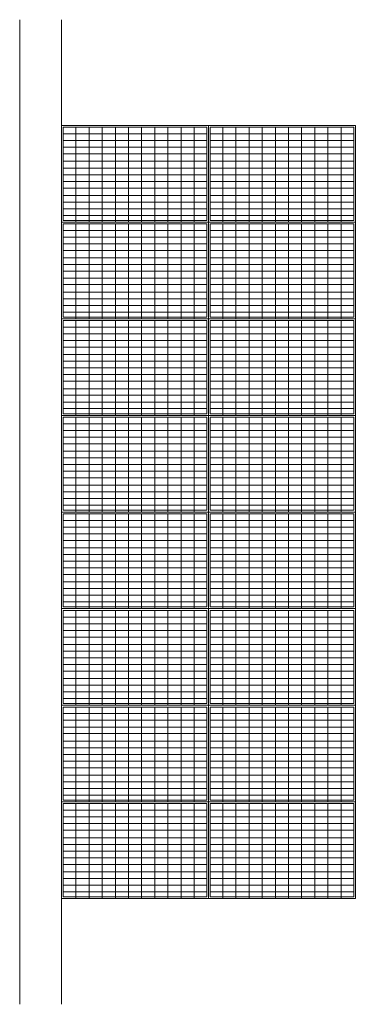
# Model space of a CAD drawing. Header units: metres. Extents: x 1308.3 to 1399.2, y -42.5 to -7.5.
# Tile 1 of 22: x 1308.3 to 1312.3, y -28.8 to -17.1. Entities that reach past the tile are written whole.
import ezdxf

# ---------------------------------------------------------------- set-up
doc = ezdxf.new("R2010")
doc.units = ezdxf.units.M
doc.linetypes.add('AUSGEZOGEN', pattern=[0])
doc.layers.add('XR$5$Allgemein', color=4, linetype='AUSGEZOGEN', lineweight=13)
doc.layers.add('XR$5$Dach', color=3, linetype='AUSGEZOGEN', lineweight=18)

# ---------------------------------------------------------------- blocks, each defined once
blk = doc.blocks.new('COMPLEXOBJECT_1')
at = {"layer": 'XR$5$Allgemein', "color": 52, "linetype": 'AUSGEZOGEN', "lineweight": 13, "transparency": 33554687}
for p, q in [((1308.787, -18.39), (1308.787, -18.795)), ((1310.497, -18.39), (1308.787, -18.39)), ((1308.937, -18.39), (1308.937, -18.795)), ((1309.094, -18.39), (1309.094, -18.795)), ((1309.25, -18.39), (1309.25, -18.795)), ((1309.407, -18.39), (1309.407, -18.795)), ((1309.564, -18.39), (1309.564, -18.795)), ((1309.72, -18.39), (1309.72, -18.795)), ((1309.877, -18.39), (1309.877, -18.795)), ((1310.033, -18.39), (1310.033, -18.795)), ((1310.19, -18.39), (1310.19, -18.795)), ((1310.347, -18.39), (1310.347, -18.795)), ((1310.497, -18.39), (1310.497, -18.795)), ((1310.497, -18.469), (1308.787, -18.469)), ((1310.497, -18.548), (1308.787, -18.548)), ((1310.497, -18.628), (1308.787, -18.628)), ((1310.497, -18.707), (1308.787, -18.707)), ((1310.497, -18.795), (1308.787, -18.795)), ((1308.787, -18.795), (1308.787, -19.201)), ((1310.497, -18.795), (1308.787, -18.795)), ((1308.937, -18.795), (1308.937, -19.201)), ((1309.094, -18.795), (1309.094, -19.201)), ((1309.25, -18.795), (1309.25, -19.201)), ((1309.407, -18.795), (1309.407, -19.201)), ((1309.564, -18.795), (1309.564, -19.201)), ((1309.72, -18.795), (1309.72, -19.201)), ((1309.877, -18.795), (1309.877, -19.201)), ((1310.033, -18.795), (1310.033, -19.201)), ((1310.19, -18.795), (1310.19, -19.201)), ((1310.347, -18.795), (1310.347, -19.201)), ((1310.497, -18.795), (1310.497, -19.201)), ((1310.497, -18.875), (1308.787, -18.875)), ((1310.497, -18.954), (1308.787, -18.954)), ((1310.497, -19.034), (1308.787, -19.034)), ((1310.497, -19.113), (1308.787, -19.113)), ((1310.497, -19.201), (1308.787, -19.201)), ((1310.497, -19.201), (1308.787, -19.201)), ((1308.787, -19.201), (1308.787, -19.499)), ((1308.937, -19.201), (1308.937, -19.519)), ((1309.094, -19.201), (1309.094, -19.519)), ((1309.25, -19.201), (1309.25, -19.519)), ((1309.407, -19.201), (1309.407, -19.519)), ((1309.564, -19.201), (1309.564, -19.519)), ((1309.72, -19.201), (1309.72, -19.519)), ((1309.877, -19.201), (1309.877, -19.519)), ((1310.033, -19.201), (1310.033, -19.519)), ((1310.19, -19.201), (1310.19, -19.519)), ((1310.347, -19.201), (1310.347, -19.519)), ((1310.497, -19.201), (1310.497, -19.499)), ((1310.497, -19.28), (1308.787, -19.28)), ((1310.497, -19.36), (1308.787, -19.36)), ((1310.497, -19.439), (1308.787, -19.439)), ((1310.497, -19.499), (1308.787, -19.499))]:
    blk.add_line(p, q, dxfattribs=at)
at = {"layer": 'XR$5$Dach', "color": 4, "linetype": 'AUSGEZOGEN', "lineweight": 13, "transparency": 33554687}
blk.add_lwpolyline([(1308.767, -18.369), (1310.517, -18.369), (1310.517, -19.519), (1308.767, -19.519), (1308.767, -18.369)], close=True, dxfattribs=at)
blk = doc.blocks.new('COMPLEXOBJECT_2')
at = {"layer": 'XR$5$Allgemein', "color": 52, "linetype": 'AUSGEZOGEN', "lineweight": 13, "transparency": 33554687}
for p, q in [((1310.537, -18.39), (1310.537, -18.795)), ((1312.247, -18.39), (1310.537, -18.39)), ((1310.687, -18.39), (1310.687, -18.795)), ((1310.844, -18.39), (1310.844, -18.795)), ((1311, -18.39), (1311, -18.795)), ((1311.157, -18.39), (1311.157, -18.795)), ((1311.314, -18.39), (1311.314, -18.795)), ((1311.47, -18.39), (1311.47, -18.795)), ((1311.627, -18.39), (1311.627, -18.795)), ((1311.783, -18.39), (1311.783, -18.795)), ((1311.94, -18.39), (1311.94, -18.795)), ((1312.097, -18.39), (1312.097, -18.795)), ((1312.247, -18.39), (1312.247, -18.795)), ((1312.247, -18.469), (1310.537, -18.469)), ((1312.247, -18.548), (1310.537, -18.548)), ((1312.247, -18.628), (1310.537, -18.628)), ((1312.247, -18.707), (1310.537, -18.707)), ((1312.247, -18.795), (1310.537, -18.795)), ((1310.537, -18.795), (1310.537, -19.201)), ((1312.247, -18.795), (1310.537, -18.795)), ((1310.687, -18.795), (1310.687, -19.201)), ((1310.844, -18.795), (1310.844, -19.201)), ((1311, -18.795), (1311, -19.201)), ((1311.157, -18.795), (1311.157, -19.201)), ((1311.314, -18.795), (1311.314, -19.201)), ((1311.47, -18.795), (1311.47, -19.201)), ((1311.627, -18.795), (1311.627, -19.201)), ((1311.783, -18.795), (1311.783, -19.201)), ((1311.94, -18.795), (1311.94, -19.201)), ((1312.097, -18.795), (1312.097, -19.201)), ((1312.247, -18.795), (1312.247, -19.201)), ((1312.247, -18.875), (1310.537, -18.875)), ((1312.247, -18.954), (1310.537, -18.954)), ((1312.247, -19.034), (1310.537, -19.034)), ((1312.247, -19.113), (1310.537, -19.113)), ((1312.247, -19.201), (1310.537, -19.201)), ((1312.247, -19.201), (1310.537, -19.201)), ((1310.537, -19.201), (1310.537, -19.499)), ((1310.687, -19.201), (1310.687, -19.519)), ((1310.844, -19.201), (1310.844, -19.519)), ((1311, -19.201), (1311, -19.519)), ((1311.157, -19.201), (1311.157, -19.519)), ((1311.314, -19.201), (1311.314, -19.519)), ((1311.47, -19.201), (1311.47, -19.519)), ((1311.627, -19.201), (1311.627, -19.519)), ((1311.783, -19.201), (1311.783, -19.519)), ((1311.94, -19.201), (1311.94, -19.519)), ((1312.097, -19.201), (1312.097, -19.519)), ((1312.247, -19.201), (1312.247, -19.499)), ((1312.247, -19.28), (1310.537, -19.28)), ((1312.247, -19.36), (1310.537, -19.36)), ((1312.247, -19.439), (1310.537, -19.439)), ((1312.247, -19.499), (1310.537, -19.499))]:
    blk.add_line(p, q, dxfattribs=at)
at = {"layer": 'XR$5$Dach', "color": 4, "linetype": 'AUSGEZOGEN', "lineweight": 13, "transparency": 33554687}
blk.add_lwpolyline([(1310.517, -18.369), (1312.267, -18.369), (1312.267, -19.519), (1310.517, -19.519), (1310.517, -18.369)], close=True, dxfattribs=at)
blk = doc.blocks.new('COMPLEXOBJECT_3')
at = {"layer": 'XR$5$Allgemein', "color": 52, "linetype": 'AUSGEZOGEN', "lineweight": 13, "transparency": 33554687}
for p, q in [((1308.787, -19.54), (1308.787, -19.945)), ((1310.497, -19.54), (1308.787, -19.54)), ((1308.937, -19.54), (1308.937, -19.945)), ((1309.094, -19.54), (1309.094, -19.945)), ((1309.25, -19.54), (1309.25, -19.945)), ((1309.407, -19.54), (1309.407, -19.945)), ((1309.564, -19.54), (1309.564, -19.945)), ((1309.72, -19.54), (1309.72, -19.945)), ((1309.877, -19.54), (1309.877, -19.945)), ((1310.033, -19.54), (1310.033, -19.945)), ((1310.19, -19.54), (1310.19, -19.945)), ((1310.347, -19.54), (1310.347, -19.945)), ((1310.497, -19.54), (1310.497, -19.945)), ((1310.497, -19.619), (1308.787, -19.619)), ((1310.497, -19.698), (1308.787, -19.698)), ((1310.497, -19.778), (1308.787, -19.778)), ((1310.497, -19.857), (1308.787, -19.857)), ((1310.497, -19.945), (1308.787, -19.945)), ((1308.787, -19.945), (1308.787, -20.351)), ((1310.497, -19.945), (1308.787, -19.945)), ((1310.497, -20.025), (1308.787, -20.025)), ((1308.937, -19.945), (1308.937, -20.351)), ((1309.094, -19.945), (1309.094, -20.351)), ((1309.25, -19.945), (1309.25, -20.351)), ((1309.407, -19.945), (1309.407, -20.351)), ((1309.564, -19.945), (1309.564, -20.351)), ((1309.72, -19.945), (1309.72, -20.351)), ((1309.877, -19.945), (1309.877, -20.351)), ((1310.033, -19.945), (1310.033, -20.351)), ((1310.19, -19.945), (1310.19, -20.351)), ((1310.347, -19.945), (1310.347, -20.351)), ((1310.497, -19.945), (1310.497, -20.351)), ((1310.497, -20.104), (1308.787, -20.104)), ((1310.497, -20.184), (1308.787, -20.184)), ((1310.497, -20.263), (1308.787, -20.263)), ((1310.497, -20.351), (1308.787, -20.351)), ((1310.497, -20.351), (1308.787, -20.351)), ((1308.787, -20.351), (1308.787, -20.649)), ((1308.937, -20.351), (1308.937, -20.669)), ((1309.094, -20.351), (1309.094, -20.669)), ((1309.25, -20.351), (1309.25, -20.669)), ((1309.407, -20.351), (1309.407, -20.669)), ((1309.564, -20.351), (1309.564, -20.669)), ((1309.72, -20.351), (1309.72, -20.669)), ((1309.877, -20.351), (1309.877, -20.669)), ((1310.033, -20.351), (1310.033, -20.669)), ((1310.19, -20.351), (1310.19, -20.669)), ((1310.347, -20.351), (1310.347, -20.669)), ((1310.497, -20.351), (1310.497, -20.649)), ((1310.497, -20.43), (1308.787, -20.43)), ((1310.497, -20.51), (1308.787, -20.51)), ((1310.497, -20.589), (1308.787, -20.589)), ((1310.497, -20.649), (1308.787, -20.649))]:
    blk.add_line(p, q, dxfattribs=at)
at = {"layer": 'XR$5$Dach', "color": 4, "linetype": 'AUSGEZOGEN', "lineweight": 13, "transparency": 33554687}
blk.add_lwpolyline([(1308.767, -19.519), (1310.517, -19.519), (1310.517, -20.669), (1308.767, -20.669), (1308.767, -19.519)], close=True, dxfattribs=at)
blk = doc.blocks.new('COMPLEXOBJECT_4')
at = {"layer": 'XR$5$Allgemein', "color": 52, "linetype": 'AUSGEZOGEN', "lineweight": 13, "transparency": 33554687}
for p, q in [((1310.537, -19.54), (1310.537, -19.945)), ((1312.247, -19.54), (1310.537, -19.54)), ((1310.687, -19.54), (1310.687, -19.945)), ((1310.844, -19.54), (1310.844, -19.945)), ((1311, -19.54), (1311, -19.945)), ((1311.157, -19.54), (1311.157, -19.945)), ((1311.314, -19.54), (1311.314, -19.945)), ((1311.47, -19.54), (1311.47, -19.945)), ((1311.627, -19.54), (1311.627, -19.945)), ((1311.783, -19.54), (1311.783, -19.945)), ((1311.94, -19.54), (1311.94, -19.945)), ((1312.097, -19.54), (1312.097, -19.945)), ((1312.247, -19.54), (1312.247, -19.945)), ((1312.247, -19.619), (1310.537, -19.619)), ((1312.247, -19.698), (1310.537, -19.698)), ((1312.247, -19.778), (1310.537, -19.778)), ((1312.247, -19.857), (1310.537, -19.857)), ((1312.247, -19.945), (1310.537, -19.945)), ((1310.537, -19.945), (1310.537, -20.351)), ((1312.247, -19.945), (1310.537, -19.945)), ((1312.247, -20.025), (1310.537, -20.025)), ((1310.687, -19.945), (1310.687, -20.351)), ((1310.844, -19.945), (1310.844, -20.351)), ((1311, -19.945), (1311, -20.351)), ((1311.157, -19.945), (1311.157, -20.351)), ((1311.314, -19.945), (1311.314, -20.351)), ((1311.47, -19.945), (1311.47, -20.351)), ((1311.627, -19.945), (1311.627, -20.351)), ((1311.783, -19.945), (1311.783, -20.351)), ((1311.94, -19.945), (1311.94, -20.351)), ((1312.097, -19.945), (1312.097, -20.351)), ((1312.247, -19.945), (1312.247, -20.351)), ((1312.247, -20.104), (1310.537, -20.104)), ((1312.247, -20.184), (1310.537, -20.184)), ((1312.247, -20.263), (1310.537, -20.263)), ((1312.247, -20.351), (1310.537, -20.351)), ((1312.247, -20.351), (1310.537, -20.351)), ((1310.537, -20.351), (1310.537, -20.649)), ((1310.687, -20.351), (1310.687, -20.669)), ((1310.844, -20.351), (1310.844, -20.669)), ((1311, -20.351), (1311, -20.669)), ((1311.157, -20.351), (1311.157, -20.669)), ((1311.314, -20.351), (1311.314, -20.669)), ((1311.47, -20.351), (1311.47, -20.669)), ((1311.627, -20.351), (1311.627, -20.669)), ((1311.783, -20.351), (1311.783, -20.669)), ((1311.94, -20.351), (1311.94, -20.669)), ((1312.097, -20.351), (1312.097, -20.669)), ((1312.247, -20.351), (1312.247, -20.649)), ((1312.247, -20.43), (1310.537, -20.43)), ((1312.247, -20.51), (1310.537, -20.51)), ((1312.247, -20.589), (1310.537, -20.589)), ((1312.247, -20.649), (1310.537, -20.649))]:
    blk.add_line(p, q, dxfattribs=at)
at = {"layer": 'XR$5$Dach', "color": 4, "linetype": 'AUSGEZOGEN', "lineweight": 13, "transparency": 33554687}
blk.add_lwpolyline([(1310.517, -19.519), (1312.267, -19.519), (1312.267, -20.669), (1310.517, -20.669), (1310.517, -19.519)], close=True, dxfattribs=at)
blk = doc.blocks.new('COMPLEXOBJECT_9')
at = {"layer": 'XR$5$Allgemein', "color": 52, "linetype": 'AUSGEZOGEN', "lineweight": 13, "transparency": 33554687}
for p, q in [((1308.787, -20.69), (1308.787, -21.095)), ((1310.497, -20.69), (1308.787, -20.69)), ((1308.937, -20.69), (1308.937, -21.095)), ((1309.094, -20.69), (1309.094, -21.095)), ((1309.25, -20.69), (1309.25, -21.095)), ((1309.407, -20.69), (1309.407, -21.095)), ((1309.564, -20.69), (1309.564, -21.095)), ((1309.72, -20.69), (1309.72, -21.095)), ((1309.877, -20.69), (1309.877, -21.095)), ((1310.033, -20.69), (1310.033, -21.095)), ((1310.19, -20.69), (1310.19, -21.095)), ((1310.347, -20.69), (1310.347, -21.095)), ((1310.497, -20.69), (1310.497, -21.095)), ((1310.497, -20.769), (1308.787, -20.769)), ((1310.497, -20.848), (1308.787, -20.848)), ((1310.497, -20.928), (1308.787, -20.928)), ((1310.497, -21.007), (1308.787, -21.007)), ((1310.497, -21.095), (1308.787, -21.095)), ((1308.787, -21.095), (1308.787, -21.501)), ((1310.497, -21.095), (1308.787, -21.095)), ((1310.497, -21.175), (1308.787, -21.175)), ((1308.937, -21.095), (1308.937, -21.501)), ((1309.094, -21.095), (1309.094, -21.501)), ((1309.25, -21.095), (1309.25, -21.501)), ((1309.407, -21.095), (1309.407, -21.501)), ((1309.564, -21.095), (1309.564, -21.501)), ((1309.72, -21.095), (1309.72, -21.501)), ((1309.877, -21.095), (1309.877, -21.501)), ((1310.033, -21.095), (1310.033, -21.501)), ((1310.19, -21.095), (1310.19, -21.501)), ((1310.347, -21.095), (1310.347, -21.501)), ((1310.497, -21.095), (1310.497, -21.501)), ((1310.497, -21.254), (1308.787, -21.254)), ((1310.497, -21.334), (1308.787, -21.334)), ((1310.497, -21.413), (1308.787, -21.413)), ((1310.497, -21.501), (1308.787, -21.501)), ((1310.497, -21.501), (1308.787, -21.501)), ((1308.787, -21.501), (1308.787, -21.799)), ((1308.937, -21.501), (1308.937, -21.819)), ((1309.094, -21.501), (1309.094, -21.819)), ((1309.25, -21.501), (1309.25, -21.819)), ((1309.407, -21.501), (1309.407, -21.819)), ((1309.564, -21.501), (1309.564, -21.819)), ((1309.72, -21.501), (1309.72, -21.819)), ((1309.877, -21.501), (1309.877, -21.819)), ((1310.033, -21.501), (1310.033, -21.819)), ((1310.19, -21.501), (1310.19, -21.819)), ((1310.347, -21.501), (1310.347, -21.819)), ((1310.497, -21.501), (1310.497, -21.799)), ((1310.497, -21.58), (1308.787, -21.58)), ((1310.497, -21.66), (1308.787, -21.66)), ((1310.497, -21.739), (1308.787, -21.739)), ((1310.497, -21.799), (1308.787, -21.799))]:
    blk.add_line(p, q, dxfattribs=at)
at = {"layer": 'XR$5$Dach', "color": 4, "linetype": 'AUSGEZOGEN', "lineweight": 13, "transparency": 33554687}
blk.add_lwpolyline([(1308.767, -20.669), (1310.517, -20.669), (1310.517, -21.819), (1308.767, -21.819), (1308.767, -20.669)], close=True, dxfattribs=at)
blk = doc.blocks.new('COMPLEXOBJECT_10')
at = {"layer": 'XR$5$Allgemein', "color": 52, "linetype": 'AUSGEZOGEN', "lineweight": 13, "transparency": 33554687}
for p, q in [((1310.537, -20.69), (1310.537, -21.095)), ((1312.247, -20.69), (1310.537, -20.69)), ((1310.687, -20.69), (1310.687, -21.095)), ((1310.844, -20.69), (1310.844, -21.095)), ((1311, -20.69), (1311, -21.095)), ((1311.157, -20.69), (1311.157, -21.095)), ((1311.314, -20.69), (1311.314, -21.095)), ((1311.47, -20.69), (1311.47, -21.095)), ((1311.627, -20.69), (1311.627, -21.095)), ((1311.783, -20.69), (1311.783, -21.095)), ((1311.94, -20.69), (1311.94, -21.095)), ((1312.097, -20.69), (1312.097, -21.095)), ((1312.247, -20.69), (1312.247, -21.095)), ((1312.247, -20.769), (1310.537, -20.769)), ((1312.247, -20.848), (1310.537, -20.848)), ((1312.247, -20.928), (1310.537, -20.928)), ((1312.247, -21.007), (1310.537, -21.007)), ((1312.247, -21.095), (1310.537, -21.095)), ((1310.537, -21.095), (1310.537, -21.501)), ((1312.247, -21.095), (1310.537, -21.095)), ((1312.247, -21.175), (1310.537, -21.175)), ((1310.687, -21.095), (1310.687, -21.501)), ((1310.844, -21.095), (1310.844, -21.501)), ((1311, -21.095), (1311, -21.501)), ((1311.157, -21.095), (1311.157, -21.501)), ((1311.314, -21.095), (1311.314, -21.501)), ((1311.47, -21.095), (1311.47, -21.501)), ((1311.627, -21.095), (1311.627, -21.501)), ((1311.783, -21.095), (1311.783, -21.501)), ((1311.94, -21.095), (1311.94, -21.501)), ((1312.097, -21.095), (1312.097, -21.501)), ((1312.247, -21.095), (1312.247, -21.501)), ((1312.247, -21.254), (1310.537, -21.254)), ((1312.247, -21.334), (1310.537, -21.334)), ((1312.247, -21.413), (1310.537, -21.413)), ((1312.247, -21.501), (1310.537, -21.501)), ((1312.247, -21.501), (1310.537, -21.501)), ((1310.537, -21.501), (1310.537, -21.799)), ((1310.687, -21.501), (1310.687, -21.819)), ((1310.844, -21.501), (1310.844, -21.819)), ((1311, -21.501), (1311, -21.819)), ((1311.157, -21.501), (1311.157, -21.819)), ((1311.314, -21.501), (1311.314, -21.819)), ((1311.47, -21.501), (1311.47, -21.819)), ((1311.627, -21.501), (1311.627, -21.819)), ((1311.783, -21.501), (1311.783, -21.819)), ((1311.94, -21.501), (1311.94, -21.819)), ((1312.097, -21.501), (1312.097, -21.819)), ((1312.247, -21.501), (1312.247, -21.799)), ((1312.247, -21.58), (1310.537, -21.58)), ((1312.247, -21.66), (1310.537, -21.66)), ((1312.247, -21.739), (1310.537, -21.739)), ((1312.247, -21.799), (1310.537, -21.799))]:
    blk.add_line(p, q, dxfattribs=at)
at = {"layer": 'XR$5$Dach', "color": 4, "linetype": 'AUSGEZOGEN', "lineweight": 13, "transparency": 33554687}
blk.add_lwpolyline([(1310.517, -20.669), (1312.267, -20.669), (1312.267, -21.819), (1310.517, -21.819), (1310.517, -20.669)], close=True, dxfattribs=at)
blk = doc.blocks.new('COMPLEXOBJECT_11')
at = {"layer": 'XR$5$Allgemein', "color": 52, "linetype": 'AUSGEZOGEN', "lineweight": 13, "transparency": 33554687}
for p, q in [((1308.787, -21.84), (1308.787, -22.245)), ((1310.497, -21.84), (1308.787, -21.84)), ((1308.937, -21.84), (1308.937, -22.245)), ((1309.094, -21.84), (1309.094, -22.245)), ((1309.25, -21.84), (1309.25, -22.245)), ((1309.407, -21.84), (1309.407, -22.245)), ((1309.564, -21.84), (1309.564, -22.245)), ((1309.72, -21.84), (1309.72, -22.245)), ((1309.877, -21.84), (1309.877, -22.245)), ((1310.033, -21.84), (1310.033, -22.245)), ((1310.19, -21.84), (1310.19, -22.245)), ((1310.347, -21.84), (1310.347, -22.245)), ((1310.497, -21.84), (1310.497, -22.245)), ((1310.497, -21.919), (1308.787, -21.919)), ((1310.497, -21.998), (1308.787, -21.998)), ((1310.497, -22.078), (1308.787, -22.078)), ((1310.497, -22.157), (1308.787, -22.157)), ((1310.497, -22.245), (1308.787, -22.245)), ((1308.787, -22.245), (1308.787, -22.651)), ((1310.497, -22.245), (1308.787, -22.245)), ((1308.937, -22.245), (1308.937, -22.651)), ((1309.094, -22.245), (1309.094, -22.651)), ((1309.25, -22.245), (1309.25, -22.651)), ((1309.407, -22.245), (1309.407, -22.651)), ((1309.564, -22.245), (1309.564, -22.651)), ((1309.72, -22.245), (1309.72, -22.651)), ((1309.877, -22.245), (1309.877, -22.651)), ((1310.033, -22.245), (1310.033, -22.651)), ((1310.19, -22.245), (1310.19, -22.651)), ((1310.347, -22.245), (1310.347, -22.651)), ((1310.497, -22.245), (1310.497, -22.651)), ((1310.497, -22.325), (1308.787, -22.325)), ((1310.497, -22.404), (1308.787, -22.404)), ((1310.497, -22.484), (1308.787, -22.484)), ((1310.497, -22.563), (1308.787, -22.563)), ((1310.497, -22.651), (1308.787, -22.651)), ((1310.497, -22.651), (1308.787, -22.651)), ((1308.787, -22.651), (1308.787, -22.949)), ((1310.497, -22.73), (1308.787, -22.73)), ((1308.937, -22.651), (1308.937, -22.969)), ((1309.094, -22.651), (1309.094, -22.969)), ((1309.25, -22.651), (1309.25, -22.969)), ((1309.407, -22.651), (1309.407, -22.969)), ((1309.564, -22.651), (1309.564, -22.969)), ((1309.72, -22.651), (1309.72, -22.969)), ((1309.877, -22.651), (1309.877, -22.969)), ((1310.033, -22.651), (1310.033, -22.969)), ((1310.19, -22.651), (1310.19, -22.969)), ((1310.347, -22.651), (1310.347, -22.969)), ((1310.497, -22.651), (1310.497, -22.949)), ((1310.497, -22.81), (1308.787, -22.81)), ((1310.497, -22.889), (1308.787, -22.889)), ((1310.497, -22.949), (1308.787, -22.949))]:
    blk.add_line(p, q, dxfattribs=at)
at = {"layer": 'XR$5$Dach', "color": 4, "linetype": 'AUSGEZOGEN', "lineweight": 13, "transparency": 33554687}
blk.add_lwpolyline([(1308.767, -21.819), (1310.517, -21.819), (1310.517, -22.969), (1308.767, -22.969), (1308.767, -21.819)], close=True, dxfattribs=at)
blk = doc.blocks.new('COMPLEXOBJECT_12')
at = {"layer": 'XR$5$Allgemein', "color": 52, "linetype": 'AUSGEZOGEN', "lineweight": 13, "transparency": 33554687}
for p, q in [((1310.537, -21.84), (1310.537, -22.245)), ((1312.247, -21.84), (1310.537, -21.84)), ((1310.687, -21.84), (1310.687, -22.245)), ((1310.844, -21.84), (1310.844, -22.245)), ((1311, -21.84), (1311, -22.245)), ((1311.157, -21.84), (1311.157, -22.245)), ((1311.314, -21.84), (1311.314, -22.245)), ((1311.47, -21.84), (1311.47, -22.245)), ((1311.627, -21.84), (1311.627, -22.245)), ((1311.783, -21.84), (1311.783, -22.245)), ((1311.94, -21.84), (1311.94, -22.245)), ((1312.097, -21.84), (1312.097, -22.245)), ((1312.247, -21.84), (1312.247, -22.245)), ((1312.247, -21.919), (1310.537, -21.919)), ((1312.247, -21.998), (1310.537, -21.998)), ((1312.247, -22.078), (1310.537, -22.078)), ((1312.247, -22.157), (1310.537, -22.157)), ((1312.247, -22.245), (1310.537, -22.245)), ((1310.537, -22.245), (1310.537, -22.651)), ((1312.247, -22.245), (1310.537, -22.245)), ((1310.687, -22.245), (1310.687, -22.651)), ((1310.844, -22.245), (1310.844, -22.651)), ((1311, -22.245), (1311, -22.651)), ((1311.157, -22.245), (1311.157, -22.651)), ((1311.314, -22.245), (1311.314, -22.651)), ((1311.47, -22.245), (1311.47, -22.651)), ((1311.627, -22.245), (1311.627, -22.651)), ((1311.783, -22.245), (1311.783, -22.651)), ((1311.94, -22.245), (1311.94, -22.651)), ((1312.097, -22.245), (1312.097, -22.651)), ((1312.247, -22.245), (1312.247, -22.651)), ((1312.247, -22.325), (1310.537, -22.325)), ((1312.247, -22.404), (1310.537, -22.404)), ((1312.247, -22.484), (1310.537, -22.484)), ((1312.247, -22.563), (1310.537, -22.563)), ((1312.247, -22.651), (1310.537, -22.651)), ((1312.247, -22.651), (1310.537, -22.651)), ((1310.537, -22.651), (1310.537, -22.949)), ((1312.247, -22.73), (1310.537, -22.73)), ((1310.687, -22.651), (1310.687, -22.969)), ((1310.844, -22.651), (1310.844, -22.969)), ((1311, -22.651), (1311, -22.969)), ((1311.157, -22.651), (1311.157, -22.969)), ((1311.314, -22.651), (1311.314, -22.969)), ((1311.47, -22.651), (1311.47, -22.969)), ((1311.627, -22.651), (1311.627, -22.969)), ((1311.783, -22.651), (1311.783, -22.969)), ((1311.94, -22.651), (1311.94, -22.969)), ((1312.097, -22.651), (1312.097, -22.969)), ((1312.247, -22.651), (1312.247, -22.949)), ((1312.247, -22.81), (1310.537, -22.81)), ((1312.247, -22.889), (1310.537, -22.889)), ((1312.247, -22.949), (1310.537, -22.949))]:
    blk.add_line(p, q, dxfattribs=at)
at = {"layer": 'XR$5$Dach', "color": 4, "linetype": 'AUSGEZOGEN', "lineweight": 13, "transparency": 33554687}
blk.add_lwpolyline([(1310.517, -21.819), (1312.267, -21.819), (1312.267, -22.969), (1310.517, -22.969), (1310.517, -21.819)], close=True, dxfattribs=at)
blk = doc.blocks.new('COMPLEXOBJECT_17')
at = {"layer": 'XR$5$Allgemein', "color": 52, "linetype": 'AUSGEZOGEN', "lineweight": 13, "transparency": 33554687}
for p, q in [((1308.787, -22.99), (1308.787, -23.395)), ((1310.497, -22.99), (1308.787, -22.99)), ((1310.497, -23.069), (1308.787, -23.069)), ((1308.937, -22.99), (1308.937, -23.395)), ((1309.094, -22.99), (1309.094, -23.395)), ((1309.25, -22.99), (1309.25, -23.395)), ((1309.407, -22.99), (1309.407, -23.395)), ((1309.564, -22.99), (1309.564, -23.395)), ((1309.72, -22.99), (1309.72, -23.395)), ((1309.877, -22.99), (1309.877, -23.395)), ((1310.033, -22.99), (1310.033, -23.395)), ((1310.19, -22.99), (1310.19, -23.395)), ((1310.347, -22.99), (1310.347, -23.395)), ((1310.497, -22.99), (1310.497, -23.395)), ((1310.497, -23.148), (1308.787, -23.148)), ((1310.497, -23.228), (1308.787, -23.228)), ((1310.497, -23.307), (1308.787, -23.307)), ((1310.497, -23.395), (1308.787, -23.395)), ((1308.787, -23.395), (1308.787, -23.801)), ((1310.497, -23.395), (1308.787, -23.395)), ((1308.937, -23.395), (1308.937, -23.801)), ((1309.094, -23.395), (1309.094, -23.801)), ((1309.25, -23.395), (1309.25, -23.801)), ((1309.407, -23.395), (1309.407, -23.801)), ((1309.564, -23.395), (1309.564, -23.801)), ((1309.72, -23.395), (1309.72, -23.801)), ((1309.877, -23.395), (1309.877, -23.801)), ((1310.033, -23.395), (1310.033, -23.801)), ((1310.19, -23.395), (1310.19, -23.801)), ((1310.347, -23.395), (1310.347, -23.801)), ((1310.497, -23.395), (1310.497, -23.801)), ((1310.497, -23.475), (1308.787, -23.475)), ((1310.497, -23.554), (1308.787, -23.554)), ((1310.497, -23.634), (1308.787, -23.634)), ((1310.497, -23.713), (1308.787, -23.713)), ((1310.497, -23.801), (1308.787, -23.801)), ((1310.497, -23.801), (1308.787, -23.801)), ((1308.787, -23.801), (1308.787, -24.099)), ((1310.497, -23.88), (1308.787, -23.88)), ((1308.937, -23.801), (1308.937, -24.119)), ((1309.094, -23.801), (1309.094, -24.119)), ((1309.25, -23.801), (1309.25, -24.119)), ((1309.407, -23.801), (1309.407, -24.119)), ((1309.564, -23.801), (1309.564, -24.119)), ((1309.72, -23.801), (1309.72, -24.119)), ((1309.877, -23.801), (1309.877, -24.119)), ((1310.033, -23.801), (1310.033, -24.119)), ((1310.19, -23.801), (1310.19, -24.119)), ((1310.347, -23.801), (1310.347, -24.119)), ((1310.497, -23.801), (1310.497, -24.099)), ((1310.497, -23.96), (1308.787, -23.96)), ((1310.497, -24.039), (1308.787, -24.039)), ((1310.497, -24.099), (1308.787, -24.099))]:
    blk.add_line(p, q, dxfattribs=at)
at = {"layer": 'XR$5$Dach', "color": 4, "linetype": 'AUSGEZOGEN', "lineweight": 13, "transparency": 33554687}
blk.add_lwpolyline([(1308.767, -22.969), (1310.517, -22.969), (1310.517, -24.119), (1308.767, -24.119), (1308.767, -22.969)], close=True, dxfattribs=at)
blk = doc.blocks.new('COMPLEXOBJECT_18')
at = {"layer": 'XR$5$Allgemein', "color": 52, "linetype": 'AUSGEZOGEN', "lineweight": 13, "transparency": 33554687}
for p, q in [((1310.537, -22.99), (1310.537, -23.395)), ((1312.247, -22.99), (1310.537, -22.99)), ((1312.247, -23.069), (1310.537, -23.069)), ((1310.687, -22.99), (1310.687, -23.395)), ((1310.844, -22.99), (1310.844, -23.395)), ((1311, -22.99), (1311, -23.395)), ((1311.157, -22.99), (1311.157, -23.395)), ((1311.314, -22.99), (1311.314, -23.395)), ((1311.47, -22.99), (1311.47, -23.395)), ((1311.627, -22.99), (1311.627, -23.395)), ((1311.783, -22.99), (1311.783, -23.395)), ((1311.94, -22.99), (1311.94, -23.395)), ((1312.097, -22.99), (1312.097, -23.395)), ((1312.247, -22.99), (1312.247, -23.395)), ((1312.247, -23.148), (1310.537, -23.148)), ((1312.247, -23.228), (1310.537, -23.228)), ((1312.247, -23.307), (1310.537, -23.307)), ((1312.247, -23.395), (1310.537, -23.395)), ((1310.537, -23.395), (1310.537, -23.801)), ((1312.247, -23.395), (1310.537, -23.395)), ((1310.687, -23.395), (1310.687, -23.801)), ((1310.844, -23.395), (1310.844, -23.801)), ((1311, -23.395), (1311, -23.801)), ((1311.157, -23.395), (1311.157, -23.801)), ((1311.314, -23.395), (1311.314, -23.801)), ((1311.47, -23.395), (1311.47, -23.801)), ((1311.627, -23.395), (1311.627, -23.801)), ((1311.783, -23.395), (1311.783, -23.801)), ((1311.94, -23.395), (1311.94, -23.801)), ((1312.097, -23.395), (1312.097, -23.801)), ((1312.247, -23.395), (1312.247, -23.801)), ((1312.247, -23.475), (1310.537, -23.475)), ((1312.247, -23.554), (1310.537, -23.554)), ((1312.247, -23.634), (1310.537, -23.634)), ((1312.247, -23.713), (1310.537, -23.713)), ((1312.247, -23.801), (1310.537, -23.801)), ((1312.247, -23.801), (1310.537, -23.801)), ((1310.537, -23.801), (1310.537, -24.099)), ((1312.247, -23.88), (1310.537, -23.88)), ((1310.687, -23.801), (1310.687, -24.119)), ((1310.844, -23.801), (1310.844, -24.119)), ((1311, -23.801), (1311, -24.119)), ((1311.157, -23.801), (1311.157, -24.119)), ((1311.314, -23.801), (1311.314, -24.119)), ((1311.47, -23.801), (1311.47, -24.119)), ((1311.627, -23.801), (1311.627, -24.119)), ((1311.783, -23.801), (1311.783, -24.119)), ((1311.94, -23.801), (1311.94, -24.119)), ((1312.097, -23.801), (1312.097, -24.119)), ((1312.247, -23.801), (1312.247, -24.099)), ((1312.247, -23.96), (1310.537, -23.96)), ((1312.247, -24.039), (1310.537, -24.039)), ((1312.247, -24.099), (1310.537, -24.099))]:
    blk.add_line(p, q, dxfattribs=at)
at = {"layer": 'XR$5$Dach', "color": 4, "linetype": 'AUSGEZOGEN', "lineweight": 13, "transparency": 33554687}
blk.add_lwpolyline([(1310.517, -22.969), (1312.267, -22.969), (1312.267, -24.119), (1310.517, -24.119), (1310.517, -22.969)], close=True, dxfattribs=at)
blk = doc.blocks.new('COMPLEXOBJECT_19')
at = {"layer": 'XR$5$Allgemein', "color": 52, "linetype": 'AUSGEZOGEN', "lineweight": 13, "transparency": 33554687}
for p, q in [((1308.787, -24.14), (1308.787, -24.545)), ((1310.497, -24.14), (1308.787, -24.14)), ((1308.937, -24.14), (1308.937, -24.545)), ((1309.094, -24.14), (1309.094, -24.545)), ((1309.25, -24.14), (1309.25, -24.545)), ((1309.407, -24.14), (1309.407, -24.545)), ((1309.564, -24.14), (1309.564, -24.545)), ((1309.72, -24.14), (1309.72, -24.545)), ((1309.877, -24.14), (1309.877, -24.545)), ((1310.033, -24.14), (1310.033, -24.545)), ((1310.19, -24.14), (1310.19, -24.545)), ((1310.347, -24.14), (1310.347, -24.545)), ((1310.497, -24.14), (1310.497, -24.545)), ((1310.497, -24.219), (1308.787, -24.219)), ((1310.497, -24.298), (1308.787, -24.298)), ((1310.497, -24.378), (1308.787, -24.378)), ((1310.497, -24.457), (1308.787, -24.457)), ((1310.497, -24.545), (1308.787, -24.545)), ((1308.787, -24.545), (1308.787, -24.951)), ((1310.497, -24.545), (1308.787, -24.545)), ((1308.937, -24.545), (1308.937, -24.951)), ((1309.094, -24.545), (1309.094, -24.951)), ((1309.25, -24.545), (1309.25, -24.951)), ((1309.407, -24.545), (1309.407, -24.951)), ((1309.564, -24.545), (1309.564, -24.951)), ((1309.72, -24.545), (1309.72, -24.951)), ((1309.877, -24.545), (1309.877, -24.951)), ((1310.033, -24.545), (1310.033, -24.951)), ((1310.19, -24.545), (1310.19, -24.951)), ((1310.347, -24.545), (1310.347, -24.951)), ((1310.497, -24.545), (1310.497, -24.951)), ((1310.497, -24.625), (1308.787, -24.625)), ((1310.497, -24.704), (1308.787, -24.704)), ((1310.497, -24.784), (1308.787, -24.784)), ((1310.497, -24.863), (1308.787, -24.863)), ((1310.497, -24.951), (1308.787, -24.951)), ((1310.497, -24.951), (1308.787, -24.951)), ((1308.787, -24.951), (1308.787, -25.249)), ((1308.937, -24.951), (1308.937, -25.269)), ((1309.094, -24.951), (1309.094, -25.269)), ((1309.25, -24.951), (1309.25, -25.269)), ((1309.407, -24.951), (1309.407, -25.269)), ((1309.564, -24.951), (1309.564, -25.269)), ((1309.72, -24.951), (1309.72, -25.269)), ((1309.877, -24.951), (1309.877, -25.269)), ((1310.033, -24.951), (1310.033, -25.269)), ((1310.19, -24.951), (1310.19, -25.269)), ((1310.347, -24.951), (1310.347, -25.269)), ((1310.497, -24.951), (1310.497, -25.249)), ((1310.497, -25.03), (1308.787, -25.03)), ((1310.497, -25.11), (1308.787, -25.11)), ((1310.497, -25.189), (1308.787, -25.189)), ((1310.497, -25.249), (1308.787, -25.249))]:
    blk.add_line(p, q, dxfattribs=at)
at = {"layer": 'XR$5$Dach', "color": 4, "linetype": 'AUSGEZOGEN', "lineweight": 13, "transparency": 33554687}
blk.add_lwpolyline([(1308.767, -24.119), (1310.517, -24.119), (1310.517, -25.269), (1308.767, -25.269), (1308.767, -24.119)], close=True, dxfattribs=at)
blk = doc.blocks.new('COMPLEXOBJECT_20')
at = {"layer": 'XR$5$Allgemein', "color": 52, "linetype": 'AUSGEZOGEN', "lineweight": 13, "transparency": 33554687}
for p, q in [((1310.537, -24.14), (1310.537, -24.545)), ((1312.247, -24.14), (1310.537, -24.14)), ((1310.687, -24.14), (1310.687, -24.545)), ((1310.844, -24.14), (1310.844, -24.545)), ((1311, -24.14), (1311, -24.545)), ((1311.157, -24.14), (1311.157, -24.545)), ((1311.314, -24.14), (1311.314, -24.545)), ((1311.47, -24.14), (1311.47, -24.545)), ((1311.627, -24.14), (1311.627, -24.545)), ((1311.783, -24.14), (1311.783, -24.545)), ((1311.94, -24.14), (1311.94, -24.545)), ((1312.097, -24.14), (1312.097, -24.545)), ((1312.247, -24.14), (1312.247, -24.545)), ((1312.247, -24.219), (1310.537, -24.219)), ((1312.247, -24.298), (1310.537, -24.298)), ((1312.247, -24.378), (1310.537, -24.378)), ((1312.247, -24.457), (1310.537, -24.457)), ((1312.247, -24.545), (1310.537, -24.545)), ((1310.537, -24.545), (1310.537, -24.951)), ((1312.247, -24.545), (1310.537, -24.545)), ((1310.687, -24.545), (1310.687, -24.951)), ((1310.844, -24.545), (1310.844, -24.951)), ((1311, -24.545), (1311, -24.951)), ((1311.157, -24.545), (1311.157, -24.951)), ((1311.314, -24.545), (1311.314, -24.951)), ((1311.47, -24.545), (1311.47, -24.951)), ((1311.627, -24.545), (1311.627, -24.951)), ((1311.783, -24.545), (1311.783, -24.951)), ((1311.94, -24.545), (1311.94, -24.951)), ((1312.097, -24.545), (1312.097, -24.951)), ((1312.247, -24.545), (1312.247, -24.951)), ((1312.247, -24.625), (1310.537, -24.625)), ((1312.247, -24.704), (1310.537, -24.704)), ((1312.247, -24.784), (1310.537, -24.784)), ((1312.247, -24.863), (1310.537, -24.863)), ((1312.247, -24.951), (1310.537, -24.951)), ((1312.247, -24.951), (1310.537, -24.951)), ((1310.537, -24.951), (1310.537, -25.249)), ((1310.687, -24.951), (1310.687, -25.269)), ((1310.844, -24.951), (1310.844, -25.269)), ((1311, -24.951), (1311, -25.269)), ((1311.157, -24.951), (1311.157, -25.269)), ((1311.314, -24.951), (1311.314, -25.269)), ((1311.47, -24.951), (1311.47, -25.269)), ((1311.627, -24.951), (1311.627, -25.269)), ((1311.783, -24.951), (1311.783, -25.269)), ((1311.94, -24.951), (1311.94, -25.269)), ((1312.097, -24.951), (1312.097, -25.269)), ((1312.247, -24.951), (1312.247, -25.249)), ((1312.247, -25.03), (1310.537, -25.03)), ((1312.247, -25.11), (1310.537, -25.11)), ((1312.247, -25.189), (1310.537, -25.189)), ((1312.247, -25.249), (1310.537, -25.249))]:
    blk.add_line(p, q, dxfattribs=at)
at = {"layer": 'XR$5$Dach', "color": 4, "linetype": 'AUSGEZOGEN', "lineweight": 13, "transparency": 33554687}
blk.add_lwpolyline([(1310.517, -24.119), (1312.267, -24.119), (1312.267, -25.269), (1310.517, -25.269), (1310.517, -24.119)], close=True, dxfattribs=at)
blk = doc.blocks.new('COMPLEXOBJECT_25')
at = {"layer": 'XR$5$Allgemein', "color": 52, "linetype": 'AUSGEZOGEN', "lineweight": 13, "transparency": 33554687}
for p, q in [((1308.787, -25.29), (1308.787, -25.695)), ((1310.497, -25.29), (1308.787, -25.29)), ((1308.937, -25.29), (1308.937, -25.695)), ((1309.094, -25.29), (1309.094, -25.695)), ((1309.25, -25.29), (1309.25, -25.695)), ((1309.407, -25.29), (1309.407, -25.695)), ((1309.564, -25.29), (1309.564, -25.695)), ((1309.72, -25.29), (1309.72, -25.695)), ((1309.877, -25.29), (1309.877, -25.695)), ((1310.033, -25.29), (1310.033, -25.695)), ((1310.19, -25.29), (1310.19, -25.695)), ((1310.347, -25.29), (1310.347, -25.695)), ((1310.497, -25.29), (1310.497, -25.695)), ((1310.497, -25.369), (1308.787, -25.369)), ((1310.497, -25.448), (1308.787, -25.448)), ((1310.497, -25.528), (1308.787, -25.528)), ((1310.497, -25.607), (1308.787, -25.607)), ((1310.497, -25.695), (1308.787, -25.695)), ((1308.787, -25.695), (1308.787, -26.101)), ((1310.497, -25.695), (1308.787, -25.695)), ((1310.497, -25.775), (1308.787, -25.775)), ((1308.937, -25.695), (1308.937, -26.101)), ((1309.094, -25.695), (1309.094, -26.101)), ((1309.25, -25.695), (1309.25, -26.101)), ((1309.407, -25.695), (1309.407, -26.101)), ((1309.564, -25.695), (1309.564, -26.101)), ((1309.72, -25.695), (1309.72, -26.101)), ((1309.877, -25.695), (1309.877, -26.101)), ((1310.033, -25.695), (1310.033, -26.101)), ((1310.19, -25.695), (1310.19, -26.101)), ((1310.347, -25.695), (1310.347, -26.101)), ((1310.497, -25.695), (1310.497, -26.101)), ((1310.497, -25.854), (1308.787, -25.854)), ((1310.497, -25.934), (1308.787, -25.934)), ((1310.497, -26.013), (1308.787, -26.013)), ((1310.497, -26.101), (1308.787, -26.101)), ((1310.497, -26.101), (1308.787, -26.101)), ((1308.787, -26.101), (1308.787, -26.399)), ((1308.937, -26.101), (1308.937, -26.419)), ((1309.094, -26.101), (1309.094, -26.419)), ((1309.25, -26.101), (1309.25, -26.419)), ((1309.407, -26.101), (1309.407, -26.419)), ((1309.564, -26.101), (1309.564, -26.419)), ((1309.72, -26.101), (1309.72, -26.419)), ((1309.877, -26.101), (1309.877, -26.419)), ((1310.033, -26.101), (1310.033, -26.419)), ((1310.19, -26.101), (1310.19, -26.419)), ((1310.347, -26.101), (1310.347, -26.419)), ((1310.497, -26.101), (1310.497, -26.399)), ((1310.497, -26.18), (1308.787, -26.18)), ((1310.497, -26.26), (1308.787, -26.26)), ((1310.497, -26.339), (1308.787, -26.339)), ((1310.497, -26.399), (1308.787, -26.399))]:
    blk.add_line(p, q, dxfattribs=at)
at = {"layer": 'XR$5$Dach', "color": 4, "linetype": 'AUSGEZOGEN', "lineweight": 13, "transparency": 33554687}
blk.add_lwpolyline([(1308.767, -25.269), (1310.517, -25.269), (1310.517, -26.419), (1308.767, -26.419), (1308.767, -25.269)], close=True, dxfattribs=at)
blk = doc.blocks.new('COMPLEXOBJECT_26')
at = {"layer": 'XR$5$Allgemein', "color": 52, "linetype": 'AUSGEZOGEN', "lineweight": 13, "transparency": 33554687}
for p, q in [((1310.537, -25.29), (1310.537, -25.695)), ((1312.247, -25.29), (1310.537, -25.29)), ((1310.687, -25.29), (1310.687, -25.695)), ((1310.844, -25.29), (1310.844, -25.695)), ((1311, -25.29), (1311, -25.695)), ((1311.157, -25.29), (1311.157, -25.695)), ((1311.314, -25.29), (1311.314, -25.695)), ((1311.47, -25.29), (1311.47, -25.695)), ((1311.627, -25.29), (1311.627, -25.695)), ((1311.783, -25.29), (1311.783, -25.695)), ((1311.94, -25.29), (1311.94, -25.695)), ((1312.097, -25.29), (1312.097, -25.695)), ((1312.247, -25.29), (1312.247, -25.695)), ((1312.247, -25.369), (1310.537, -25.369)), ((1312.247, -25.448), (1310.537, -25.448)), ((1312.247, -25.528), (1310.537, -25.528)), ((1312.247, -25.607), (1310.537, -25.607)), ((1312.247, -25.695), (1310.537, -25.695)), ((1310.537, -25.695), (1310.537, -26.101)), ((1312.247, -25.695), (1310.537, -25.695)), ((1312.247, -25.775), (1310.537, -25.775)), ((1310.687, -25.695), (1310.687, -26.101)), ((1310.844, -25.695), (1310.844, -26.101)), ((1311, -25.695), (1311, -26.101)), ((1311.157, -25.695), (1311.157, -26.101)), ((1311.314, -25.695), (1311.314, -26.101)), ((1311.47, -25.695), (1311.47, -26.101)), ((1311.627, -25.695), (1311.627, -26.101)), ((1311.783, -25.695), (1311.783, -26.101)), ((1311.94, -25.695), (1311.94, -26.101)), ((1312.097, -25.695), (1312.097, -26.101)), ((1312.247, -25.695), (1312.247, -26.101)), ((1312.247, -25.854), (1310.537, -25.854)), ((1312.247, -25.934), (1310.537, -25.934)), ((1312.247, -26.013), (1310.537, -26.013)), ((1312.247, -26.101), (1310.537, -26.101)), ((1312.247, -26.101), (1310.537, -26.101)), ((1310.537, -26.101), (1310.537, -26.399)), ((1310.687, -26.101), (1310.687, -26.419)), ((1310.844, -26.101), (1310.844, -26.419)), ((1311, -26.101), (1311, -26.419)), ((1311.157, -26.101), (1311.157, -26.419)), ((1311.314, -26.101), (1311.314, -26.419)), ((1311.47, -26.101), (1311.47, -26.419)), ((1311.627, -26.101), (1311.627, -26.419)), ((1311.783, -26.101), (1311.783, -26.419)), ((1311.94, -26.101), (1311.94, -26.419)), ((1312.097, -26.101), (1312.097, -26.419)), ((1312.247, -26.101), (1312.247, -26.399)), ((1312.247, -26.18), (1310.537, -26.18)), ((1312.247, -26.26), (1310.537, -26.26)), ((1312.247, -26.339), (1310.537, -26.339)), ((1312.247, -26.399), (1310.537, -26.399))]:
    blk.add_line(p, q, dxfattribs=at)
at = {"layer": 'XR$5$Dach', "color": 4, "linetype": 'AUSGEZOGEN', "lineweight": 13, "transparency": 33554687}
blk.add_lwpolyline([(1310.517, -25.269), (1312.267, -25.269), (1312.267, -26.419), (1310.517, -26.419), (1310.517, -25.269)], close=True, dxfattribs=at)
blk = doc.blocks.new('COMPLEXOBJECT_27')
at = {"layer": 'XR$5$Allgemein', "color": 52, "linetype": 'AUSGEZOGEN', "lineweight": 13, "transparency": 33554687}
for p, q in [((1308.787, -26.44), (1308.787, -26.845)), ((1310.497, -26.44), (1308.787, -26.44)), ((1308.937, -26.44), (1308.937, -26.845)), ((1309.094, -26.44), (1309.094, -26.845)), ((1309.25, -26.44), (1309.25, -26.845)), ((1309.407, -26.44), (1309.407, -26.845)), ((1309.564, -26.44), (1309.564, -26.845)), ((1309.72, -26.44), (1309.72, -26.845)), ((1309.877, -26.44), (1309.877, -26.845)), ((1310.033, -26.44), (1310.033, -26.845)), ((1310.19, -26.44), (1310.19, -26.845)), ((1310.347, -26.44), (1310.347, -26.845)), ((1310.497, -26.44), (1310.497, -26.845)), ((1310.497, -26.519), (1308.787, -26.519)), ((1310.497, -26.598), (1308.787, -26.598)), ((1310.497, -26.678), (1308.787, -26.678)), ((1310.497, -26.757), (1308.787, -26.757)), ((1310.497, -26.845), (1308.787, -26.845)), ((1308.787, -26.845), (1308.787, -27.251)), ((1310.497, -26.845), (1308.787, -26.845)), ((1310.497, -26.925), (1308.787, -26.925)), ((1308.937, -26.845), (1308.937, -27.251)), ((1309.094, -26.845), (1309.094, -27.251)), ((1309.25, -26.845), (1309.25, -27.251)), ((1309.407, -26.845), (1309.407, -27.251)), ((1309.564, -26.845), (1309.564, -27.251)), ((1309.72, -26.845), (1309.72, -27.251)), ((1309.877, -26.845), (1309.877, -27.251)), ((1310.033, -26.845), (1310.033, -27.251)), ((1310.19, -26.845), (1310.19, -27.251)), ((1310.347, -26.845), (1310.347, -27.251)), ((1310.497, -26.845), (1310.497, -27.251)), ((1310.497, -27.004), (1308.787, -27.004)), ((1310.497, -27.084), (1308.787, -27.084)), ((1310.497, -27.163), (1308.787, -27.163)), ((1310.497, -27.251), (1308.787, -27.251)), ((1310.497, -27.251), (1308.787, -27.251)), ((1308.787, -27.251), (1308.787, -27.549)), ((1308.937, -27.251), (1308.937, -27.569)), ((1309.094, -27.251), (1309.094, -27.569)), ((1309.25, -27.251), (1309.25, -27.569)), ((1309.407, -27.251), (1309.407, -27.569)), ((1309.564, -27.251), (1309.564, -27.569)), ((1309.72, -27.251), (1309.72, -27.569)), ((1309.877, -27.251), (1309.877, -27.569)), ((1310.033, -27.251), (1310.033, -27.569)), ((1310.19, -27.251), (1310.19, -27.569)), ((1310.347, -27.251), (1310.347, -27.569)), ((1310.497, -27.251), (1310.497, -27.549)), ((1310.497, -27.33), (1308.787, -27.33)), ((1310.497, -27.41), (1308.787, -27.41)), ((1310.497, -27.489), (1308.787, -27.489)), ((1310.497, -27.549), (1308.787, -27.549))]:
    blk.add_line(p, q, dxfattribs=at)
at = {"layer": 'XR$5$Dach', "color": 4, "linetype": 'AUSGEZOGEN', "lineweight": 13, "transparency": 33554687}
blk.add_lwpolyline([(1308.767, -26.419), (1310.517, -26.419), (1310.517, -27.569), (1308.767, -27.569), (1308.767, -26.419)], close=True, dxfattribs=at)
blk = doc.blocks.new('COMPLEXOBJECT_28')
at = {"layer": 'XR$5$Allgemein', "color": 52, "linetype": 'AUSGEZOGEN', "lineweight": 13, "transparency": 33554687}
for p, q in [((1310.537, -26.44), (1310.537, -26.845)), ((1312.247, -26.44), (1310.537, -26.44)), ((1310.687, -26.44), (1310.687, -26.845)), ((1310.844, -26.44), (1310.844, -26.845)), ((1311, -26.44), (1311, -26.845)), ((1311.157, -26.44), (1311.157, -26.845)), ((1311.314, -26.44), (1311.314, -26.845)), ((1311.47, -26.44), (1311.47, -26.845)), ((1311.627, -26.44), (1311.627, -26.845)), ((1311.783, -26.44), (1311.783, -26.845)), ((1311.94, -26.44), (1311.94, -26.845)), ((1312.097, -26.44), (1312.097, -26.845)), ((1312.247, -26.44), (1312.247, -26.845)), ((1312.247, -26.519), (1310.537, -26.519)), ((1312.247, -26.598), (1310.537, -26.598)), ((1312.247, -26.678), (1310.537, -26.678)), ((1312.247, -26.757), (1310.537, -26.757)), ((1312.247, -26.845), (1310.537, -26.845)), ((1310.537, -26.845), (1310.537, -27.251)), ((1312.247, -26.845), (1310.537, -26.845)), ((1312.247, -26.925), (1310.537, -26.925)), ((1310.687, -26.845), (1310.687, -27.251)), ((1310.844, -26.845), (1310.844, -27.251)), ((1311, -26.845), (1311, -27.251)), ((1311.157, -26.845), (1311.157, -27.251)), ((1311.314, -26.845), (1311.314, -27.251)), ((1311.47, -26.845), (1311.47, -27.251)), ((1311.627, -26.845), (1311.627, -27.251)), ((1311.783, -26.845), (1311.783, -27.251)), ((1311.94, -26.845), (1311.94, -27.251)), ((1312.097, -26.845), (1312.097, -27.251)), ((1312.247, -26.845), (1312.247, -27.251)), ((1312.247, -27.004), (1310.537, -27.004)), ((1312.247, -27.084), (1310.537, -27.084)), ((1312.247, -27.163), (1310.537, -27.163)), ((1312.247, -27.251), (1310.537, -27.251)), ((1312.247, -27.251), (1310.537, -27.251)), ((1310.537, -27.251), (1310.537, -27.549)), ((1310.687, -27.251), (1310.687, -27.569)), ((1310.844, -27.251), (1310.844, -27.569)), ((1311, -27.251), (1311, -27.569)), ((1311.157, -27.251), (1311.157, -27.569)), ((1311.314, -27.251), (1311.314, -27.569)), ((1311.47, -27.251), (1311.47, -27.569)), ((1311.627, -27.251), (1311.627, -27.569)), ((1311.783, -27.251), (1311.783, -27.569)), ((1311.94, -27.251), (1311.94, -27.569)), ((1312.097, -27.251), (1312.097, -27.569)), ((1312.247, -27.251), (1312.247, -27.549)), ((1312.247, -27.33), (1310.537, -27.33)), ((1312.247, -27.41), (1310.537, -27.41)), ((1312.247, -27.489), (1310.537, -27.489)), ((1312.247, -27.549), (1310.537, -27.549))]:
    blk.add_line(p, q, dxfattribs=at)
at = {"layer": 'XR$5$Dach', "color": 4, "linetype": 'AUSGEZOGEN', "lineweight": 13, "transparency": 33554687}
blk.add_lwpolyline([(1310.517, -26.419), (1312.267, -26.419), (1312.267, -27.569), (1310.517, -27.569), (1310.517, -26.419)], close=True, dxfattribs=at)

msp = doc.modelspace()

# ---------------------------------------------------------------- linework, layer by layer
at = {"layer": 'XR$5$Dach', "color": 4, "linetype": 'AUSGEZOGEN', "lineweight": 13, "transparency": 33554687}
for p, q in [((1308.2668, -28.8282), (1308.2668, -17.1095)), ((1308.7668, -28.8282), (1308.7668, -17.1095))]:
    msp.add_line(p, q, dxfattribs=at)

# ---------------------------------------------------------------- block references
for name in ['COMPLEXOBJECT_1', 'COMPLEXOBJECT_2', 'COMPLEXOBJECT_3', 'COMPLEXOBJECT_4', 'COMPLEXOBJECT_9', 'COMPLEXOBJECT_10', 'COMPLEXOBJECT_11', 'COMPLEXOBJECT_12', 'COMPLEXOBJECT_17', 'COMPLEXOBJECT_18', 'COMPLEXOBJECT_19', 'COMPLEXOBJECT_20', 'COMPLEXOBJECT_25', 'COMPLEXOBJECT_26', 'COMPLEXOBJECT_27', 'COMPLEXOBJECT_28']:
    msp.add_blockref(name, (0, 0), dxfattribs=at)

doc.saveas('drawing.dxf')
